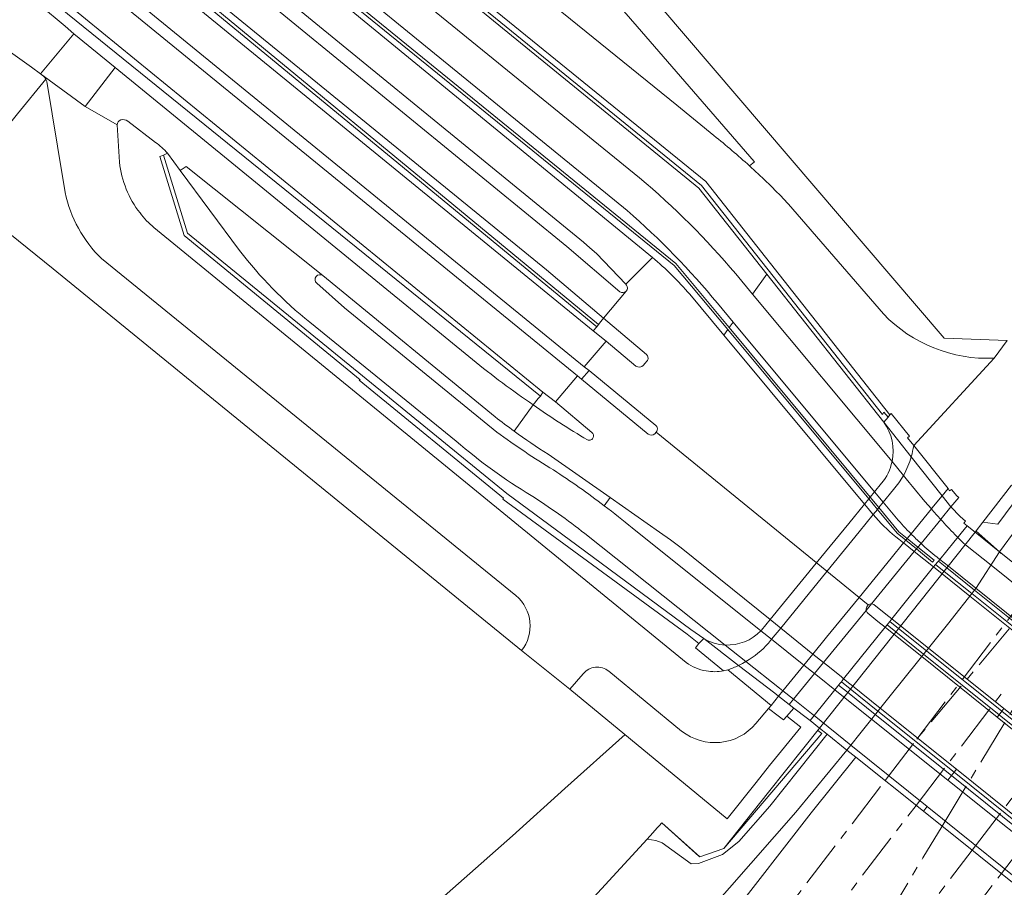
# Model space of a CAD drawing. Extents: x 151587 to 155483, y 462503 to 464608.
# Tile 179 of 236: x 154543 to 154648, y 463248 to 463341. Entities that reach past the tile are written whole.
import ezdxf

# ---------------------------------------------------------------- set-up
doc = ezdxf.new("R2010")
doc.units = 0
doc.header["$LTSCALE"] = 0.5
doc.linetypes.add('AM-AS', pattern=[16, 10, -2, 2, -2])
for name, color, linetype, lineweight in [('B-RO-AM-AS_SPOOR-G', 251, 'AM-AS', 18), ('B-RO-GR-BEPLANTING_CULTUUR_BODEMBEDEKKER-GV', 251, 'CONTINUOUS', 18), ('B-RO-GR-GRAS-GV', 251, 'CONTINUOUS', 13), ('B-RO-GR-GROENVOORZIENING-GV', 251, 'CONTINUOUS', 18), ('B-RO-IE-TERREINAFSCHEIDING_KUNSTMATIG_HEKWERK-G', 251, 'IE-TERREINAFSCHEIDING-KUNSTMATIG', 18), ('B-RO-IE-TERREINAFSCHEIDING_KUNSTMATIG_MUUR-G', 251, 'IE-TERREINAFSCHEIDING-KUNSTMATIG-DICHT', 18), ('B-RO-IE-TERREINAFSCHEIDING_KUNSTMATIG_MUUR-GV', 251, 'CONTINUOUS', 18), ('B-RO-KW-KUNSTWERK_DEK-GV', 6, 'CONTINUOUS', 18), ('B-RO-KW-KUNSTWERK_LANDHOOFD-GV', 251, 'CONTINUOUS', 18), ('B-RO-KW-KUNSTWERK_PIJLER-GV', 251, 'CONTINUOUS', 18), ('B-RO-VH-VERHARDING_ASFALT-GV', 251, 'CONTINUOUS', 18), ('B-RO-VH-VERHARDING_BEDRIJFSVLOERPLAAT-GV', 251, 'CONTINUOUS', 18), ('B-RO-VH-VERHARDING_BETON-GV', 251, 'CONTINUOUS', 18), ('B-RO-VH-VERHARDING_BETONSTRAATSTEEN-GV', 251, 'CONTINUOUS', 18), ('B-RO-VH-VERHARDING_GESLOTEN-GV', 251, 'CONTINUOUS', 18), ('B-RO-VH-VERHARDING_HALFVERHARDING-GV', 251, 'CONTINUOUS', 18), ('B-RO-VH-VERHARDING_TEGEL-GV', 251, 'CONTINUOUS', 18)]:
    doc.layers.add(name, color=color, linetype=linetype, lineweight=lineweight)
doc.linetypes.add('IE-TERREINAFSCHEIDING-KUNSTMATIG', pattern='A,4,[82,NLCS.SHX,S=0.75,R=90,X=0,Y=0],4,-2', length=10)
doc.linetypes.add('IE-TERREINAFSCHEIDING-KUNSTMATIG-DICHT', pattern='A,8,-1,[82,NLCS.SHX,S=0.75,R=90,X=0,Y=0],-1', length=10)

msp = doc.modelspace()

# ---------------------------------------------------------------- linework, layer by layer
at = {"layer": 'B-RO-AM-AS_SPOOR-G', "flags": 128}
for points in [[(154635.556, 463259.09), (154638.959, 463263.546), (154652.577, 463279.798)], [(154638.959, 463263.546), (154651.828, 463280.4)], [(154644.889, 463251.621), (154661.149, 463272.915)], [(154648.013, 463249.121), (154664.268, 463270.41)], [(154638.876, 463256.433), (154648.364, 463268.86)], [(154641.656, 463254.209), (154649.904, 463267.814)], [(154612.607, 463229.034), (154635.556, 463259.09)], [(154604.016, 463210.779), (154638.876, 463256.433)], [(154631.32, 463236.915), (154639.584, 463250.792), (154641.656, 463254.209)], [(154632.86, 463235.868), (154644.889, 463251.621)], [(154542.032, 463110.323), (154648.013, 463249.121)]]:
    msp.add_lwpolyline(points, dxfattribs=at)
at = {"layer": 'B-RO-GR-BEPLANTING_CULTUUR_BODEMBEDEKKER-GV', "flags": 128}
for points in [[(154621.019, 463325.001), (154621.546, 463325.441), (154621.535, 463325.455), (154608.974, 463339.943), (154600.655, 463349.566), (154593.178, 463355.504), (154575.966, 463369.189), (154574.612, 463367.459), (154573.221, 463365.682)], [(154580.687, 463357.943), (154581.472, 463357.31), (154591.194, 463349.377), (154613.215, 463331.496), (154617.214, 463328.239)]]:
    msp.add_lwpolyline(points, dxfattribs=at)
at = {"layer": 'B-RO-GR-BEPLANTING_CULTUUR_BODEMBEDEKKER-GV'}
msp.add_lwpolyline([(154617.214, 463328.239, -0.0157611), (154621.019, 463325.001)], format="xyb", dxfattribs=at)
at = {"layer": 'B-RO-GR-GRAS-GV', "flags": 128}
for points in [[(154646.041, 463286.783), (154647.615, 463286.57), (154650.007, 463289.751), (154651.61, 463288.76), (154652.189, 463289.101), (154649.085, 463290.775)], [(154632.426, 463261.595), (154631.465, 463262.364), (154625.981, 463255.714), (154618.868, 463247.587), (154601.253, 463227.66), (154601.088, 463225.401), (154601.071, 463223.89), (154601.228, 463222.974), (154615.718, 463241.426), (154618.81, 463244.249), (154627.631, 463255.636)]]:
    msp.add_lwpolyline(points, close=True, dxfattribs=at)
at = {"layer": 'B-RO-GR-GROENVOORZIENING-GV', "flags": 128}
for points in [[(154630.574, 463269.328), (154630.443, 463269.165), (154630.166, 463268.821), (154627.937, 463266.051), (154627.516, 463265.529), (154628.526, 463264.718), (154645.22, 463285.706), (154644.333, 463286.418), (154642.915, 463284.656), (154641.42, 463282.799), (154641.272, 463282.615), (154641.172, 463282.491), (154640.966, 463282.256), (154640.734, 463281.992), (154636.262, 463276.429), (154636.055, 463276.161), (154635.758, 463275.776), (154635.568, 463275.531), (154631.11, 463270.003), (154630.863, 463269.69), (154630.727, 463269.518)], [(154615.607, 463250.989), (154611.631, 463254.55), (154611.34, 463254.233), (154611.137, 463254.012), (154610.652, 463253.483), (154610.046, 463252.823), (154610.977, 463252.667), (154611.647, 463252.426), (154614.757, 463250.16), (154615.558, 463250.181), (154618.128, 463251.165), (154619.874, 463252.555), (154623.182, 463256.356), (154629.352, 463264.055), (154628.526, 463264.718), (154623.067, 463257.856), (154618.255, 463251.807), (154615.709, 463250.898)]]:
    msp.add_lwpolyline(points, close=True, dxfattribs=at)
at = {"layer": 'B-RO-IE-TERREINAFSCHEIDING_KUNSTMATIG_HEKWERK-G', "flags": 128}
for points in [[(154607.687, 463264.023), (154601.238, 463258.237)], [(154628.766, 463264.133), (154618.255, 463251.807), (154615.709, 463250.898), (154611.631, 463254.55)], [(154573.04, 463232.664), (154577.245, 463236.708), (154580.338, 463239.599), (154584.639, 463243.485), (154595.629, 463253.174), (154601.238, 463258.237)]]:
    msp.add_lwpolyline(points, dxfattribs=at)
at = {"layer": 'B-RO-IE-TERREINAFSCHEIDING_KUNSTMATIG_MUUR-G', "flags": 128}
for points in [[(154648.001, 463283.453), (154647.796, 463283.614), (154645.309, 463285.823)], [(154628.332, 463264.475), (154628.766, 463264.133)]]:
    msp.add_lwpolyline(points, dxfattribs=at)
at = {"layer": 'B-RO-IE-TERREINAFSCHEIDING_KUNSTMATIG_MUUR-GV', "flags": 128}
for points in [[(154570.987, 463359.423), (154570.796, 463359.175), (154615.576, 463322.621), (154622.86, 463313.402), (154635.405, 463297.524), (154635.412, 463297.53), (154635.871, 463298.05), (154635.403, 463298.577), (154635.259, 463298.354), (154615.892, 463322.91)], [(154618.836, 463307.652), (154613.11, 463314.543), (154574.516, 463345.981), (154574.343, 463345.706), (154612.958, 463314.329), (154618.688, 463307.441), (154633.794, 463289.282), (154634.721, 463288.168), (154636.842, 463285.618), (154637.769, 463284.862), (154638.918, 463283.924), (154640.641, 463282.518), (154640.815, 463282.723), (154639.076, 463284.117), (154637.919, 463285.045), (154637.022, 463285.764), (154634.871, 463288.353), (154633.945, 463289.467)], [(154615.598, 463273.794), (154616.121, 463274.306), (154614.721, 463275.304), (154602.502, 463284.325), (154595.007, 463289.859), (154560.786, 463317.776), (154558.22, 463326.158), (154557.818, 463326.018), (154560.421, 463317.533), (154579.304, 463302.072), (154579.171, 463302.013), (154594.669, 463289.369), (154594.574, 463289.27), (154614.34, 463274.77)]]:
    msp.add_lwpolyline(points, close=True, dxfattribs=at)
for points in [[(154548.929, 463353.69), (154551.791, 463351.332), (154552.127, 463351.056), (154604.654, 463307.735), (154604.838, 463307.987)], [(154604.838, 463307.987), (154551.988, 463351.641), (154551.625, 463351.764), (154552.08, 463352.41), (154549.437, 463354.522)]]:
    msp.add_lwpolyline(points, dxfattribs=at)
at = {"layer": 'B-RO-KW-KUNSTWERK_DEK-GV', "flags": 128}
for points in [[(154616.121, 463274.306), (154615.598, 463273.794), (154615.231, 463273.307), (154618.229, 463270.846), (154618.684, 463270.958), (154623.326, 463267.149), (154623.061, 463266.804), (154624.093, 463266.019), (154624.655, 463265.591), (154625.003, 463265.988), (154625.488, 463266.542), (154625.775, 463266.87), (154625.282, 463267.25), (154625.735, 463267.804), (154627.989, 463270.561), (154627.99, 463270.562), (154628.954, 463271.74), (154633.518, 463277.32), (154634.104, 463278.037), (154638.683, 463283.637), (154638.918, 463283.924), (154639.076, 463284.117), (154639.4, 463284.513), (154641.511, 463287.094), (154641.562, 463287.156), (154642.606, 463288.433), (154643.44, 463289.453), (154643.229, 463289.622), (154642.666, 463290.305), (154642.443, 463290.142), (154642.293, 463290.41), (154638.615, 463295.016), (154637.944, 463295.822), (154638.174, 463296.031), (154636.217, 463298.455), (154636.075, 463298.289), (154635.871, 463298.05)], [(154635.871, 463298.05), (154635.412, 463297.53)], [(154635.174, 463290.97), (154634.423, 463290.051), (154633.945, 463289.467), (154633.794, 463289.282), (154633.34, 463288.726), (154631.65, 463286.66), (154628.178, 463282.412), (154623.229, 463276.358), (154622.288, 463275.207), (154622.24, 463275.156)], [(154667.654, 463267.691), (154648.121, 463283.376), (154647.807, 463283.629), (154645.22, 463285.706), (154644.333, 463286.418), (154642.915, 463284.656), (154641.42, 463282.799), (154641.272, 463282.615), (154641.172, 463282.491), (154640.966, 463282.256), (154640.734, 463281.992), (154636.262, 463276.429), (154636.055, 463276.161), (154635.758, 463275.776), (154635.568, 463275.531), (154631.11, 463270.003), (154630.863, 463269.69), (154630.727, 463269.518), (154630.574, 463269.328), (154630.443, 463269.165), (154630.166, 463268.821), (154627.937, 463266.051), (154627.516, 463265.529), (154628.526, 463264.718), (154629.352, 463264.055), (154631.465, 463262.364), (154632.426, 463261.595), (154639.677, 463255.793), (154651.534, 463246.303)]]:
    msp.add_lwpolyline(points, dxfattribs=at)
at = {"layer": 'B-RO-KW-KUNSTWERK_DEK-GV'}
for points in [[(154635.412, 463297.53, -0.2105391), (154636.293, 463293.288)], [(154636.293, 463293.288, -0.1212841), (154635.174, 463290.97)], [(154622.24, 463275.156, -0.2172993), (154618.411, 463273.624)], [(154618.411, 463273.624, -0.1215416), (154616.121, 463274.306)]]:
    msp.add_lwpolyline(points, format="xyb", dxfattribs=at)
at = {"layer": 'B-RO-KW-KUNSTWERK_LANDHOOFD-GV', "flags": 128}
for points in [[(154638.615, 463295.016), (154637.944, 463295.822), (154638.174, 463296.031), (154636.217, 463298.455), (154636.075, 463298.289), (154635.871, 463298.05), (154635.412, 463297.53), (154638.355, 463293.808), (154641.658, 463289.631), (154642.606, 463288.433), (154643.44, 463289.453), (154643.229, 463289.622), (154642.666, 463290.305), (154642.443, 463290.142), (154642.293, 463290.41)], [(154618.229, 463270.846), (154618.684, 463270.958), (154623.326, 463267.149), (154623.061, 463266.804), (154624.093, 463266.019), (154624.655, 463265.591), (154625.003, 463265.988), (154625.488, 463266.542), (154625.775, 463266.87), (154625.282, 463267.25), (154624.131, 463268.136), (154623.723, 463268.451), (154619.855, 463271.43), (154616.121, 463274.306), (154615.598, 463273.794), (154615.231, 463273.307)]]:
    msp.add_lwpolyline(points, close=True, dxfattribs=at)
at = {"layer": 'B-RO-KW-KUNSTWERK_PIJLER-GV', "flags": 128}
for points in [[(154652.889, 463272.704), (154653.171, 463273.065), (154645.137, 463279.513), (154642.18, 463281.886), (154641.272, 463282.615), (154641.172, 463282.491), (154640.966, 463282.256), (154641.887, 463281.52), (154644.849, 463279.147)], [(154647.759, 463266.138), (154648.061, 463266.525), (154639.979, 463273.011), (154636.988, 463275.412), (154636.055, 463276.161), (154635.758, 463275.776), (154636.684, 463275.033), (154639.675, 463272.631)], [(154642.667, 463259.621), (154642.954, 463259.988), (154634.789, 463266.541), (154631.798, 463268.941), (154630.863, 463269.69), (154630.727, 463269.518), (154630.574, 463269.328), (154631.507, 463268.579), (154634.499, 463266.178)], [(154648.061, 463266.525), (154647.759, 463266.138), (154660.661, 463255.776), (154661.873, 463254.802), (154664.482, 463252.707), (154664.908, 463252.365), (154669.624, 463248.578), (154670.597, 463247.796), (154670.909, 463248.188), (154669.936, 463248.969), (154665.229, 463252.746), (154664.802, 463253.089), (154662.216, 463255.165), (154662.183, 463255.191), (154660.964, 463256.169)], [(154666.218, 463240.717), (154666.511, 463241.085), (154666.246, 463241.298), (154664.756, 463242.494), (154659.897, 463246.392), (154659.482, 463246.725), (154657.009, 463248.71), (154655.899, 463249.601), (154642.954, 463259.988), (154642.667, 463259.621), (154655.612, 463249.23), (154656.716, 463248.343), (154659.181, 463246.366), (154659.602, 463246.028), (154664.462, 463242.126), (154665.952, 463240.93)]]:
    msp.add_lwpolyline(points, close=True, dxfattribs=at)
at = {"layer": 'B-RO-VH-VERHARDING_ASFALT-GV', "flags": 128}
for points in [[(154393.904, 463480.004), (154391.132, 463476.814), (154402.81, 463467.232), (154436.385, 463439.804), (154478.332, 463405.539), (154478.699, 463405.239), (154495.008, 463391.917), (154495.359, 463391.63), (154532.941, 463360.928), (154549.282, 463347.581), (154603.293, 463303.46), (154605.647, 463306.186), (154604.275, 463307.297), (154551.309, 463350.576), (154534.901, 463363.984), (154534.897, 463363.987), (154534.611, 463364.221), (154498.076, 463394.074), (154497.69, 463394.389), (154496.601, 463395.279)], [(154388.51, 463472.497), (154391.791, 463469.969), (154433.525, 463435.886), (154474.935, 463402.067), (154475.293, 463401.774), (154475.297, 463401.771), (154475.503, 463401.603), (154477.997, 463399.564), (154480.397, 463397.602), (154483.052, 463395.432), (154490.46, 463389.376), (154491.524, 463388.506), (154491.955, 463388.154), (154530.166, 463356.918), (154546.374, 463343.668), (154598.877, 463300.749), (154600.228, 463299.699), (154602.584, 463302.494)], [(154477.914, 463404.306), (154480.485, 463402.206), (154482.821, 463400.299), (154482.841, 463400.282), (154485.599, 463398.03), (154492.988, 463391.996), (154494.121, 463391.071), (154494.478, 463390.779), (154531.938, 463360.188), (154532.263, 463359.923), (154532.267, 463359.92), (154548.58, 463346.598), (154602.584, 463302.494), (154603.004, 463302.115), (154603.845, 463303.055), (154603.293, 463303.46), (154549.282, 463347.581), (154532.941, 463360.928), (154495.359, 463391.63), (154495.008, 463391.917), (154478.699, 463405.239)], [(154602.584, 463302.494), (154548.58, 463346.598), (154532.267, 463359.92), (154532.263, 463359.923), (154531.938, 463360.188), (154494.478, 463390.779), (154494.121, 463391.071), (154492.988, 463391.996), (154485.599, 463398.03), (154482.841, 463400.282), (154482.821, 463400.299), (154480.485, 463402.206), (154477.914, 463404.306)], [(154607.832, 463312.218), (154607.755, 463312.306), (154604.628, 463315.616), (154603.926, 463316.212), (154603.243, 463316.83), (154563.62, 463349.225), (154558.464, 463353.441), (154557.506, 463354.236), (154554.652, 463356.613), (154553.901, 463355.271), (154556.63, 463353.072), (154557.562, 463352.289), (154560.365, 463349.987), (154601.436, 463316.344), (154607.137, 463311.503)], [(154543.114, 463345.202), (154542.404, 463344.275), (154544.919, 463342.262), (154547.698, 463339.961), (154548.628, 463339.171), (154553.045, 463335.559), (154591.338, 463304.229)], [(154597.844, 463299.363), (154598.375, 463300.063), (154598.611, 463300.288), (154546.244, 463342.663), (154545.84, 463342.991), (154545.335, 463343.4), (154543.114, 463345.202)], [(154614.61, 463311.227), (154618.264, 463306.837), (154618.688, 463307.441), (154612.958, 463314.329), (154574.343, 463345.706), (154573.966, 463345.262), (154610.622, 463315.186)], [(154540.553, 463338.089), (154544.058, 463335.569), (154545.056, 463334.866), (154548.628, 463339.171), (154547.698, 463339.961), (154544.919, 463342.262), (154542.404, 463344.275), (154538.284, 463339.204), (154539.079, 463338.937)], [(154591.338, 463304.229), (154553.045, 463335.559), (154549.824, 463331.368), (154553.245, 463329.4)], [(154554.4, 463329.775), (154557.37, 463327.52)], [(154566.366, 463315.92), (154560.021, 463324.49), (154558.646, 463326.363), (154558.22, 463326.158), (154560.786, 463317.776), (154595.007, 463289.859), (154602.502, 463284.325), (154614.721, 463275.304), (154616.121, 463274.306), (154619.855, 463271.43), (154623.723, 463268.451), (154624.131, 463268.136), (154625.282, 463267.25), (154625.775, 463266.87), (154627.247, 463265.736), (154627.516, 463265.529), (154627.937, 463266.051), (154627.657, 463266.276), (154625.865, 463267.701), (154625.735, 463267.804), (154624.597, 463268.708), (154624.231, 463268.999), (154620.643, 463271.85), (154618.411, 463273.624), (154603.376, 463285.573)], [(154558.646, 463326.363), (154560.021, 463324.49), (154560.652, 463324.924), (154575.301, 463313.23), (154593.776, 463298.088)], [(154575.301, 463313.23), (154560.652, 463324.924), (154560.021, 463324.49), (154566.366, 463315.92)], [(154593.776, 463298.088), (154575.301, 463313.23)], [(154574.649, 463312.405), (154577.617, 463309.779), (154593.947, 463296.463)], [(154593.947, 463296.463), (154577.617, 463309.779), (154574.649, 463312.405)], [(154589.582, 463295.474), (154573.885, 463308.236)], [(154573.885, 463308.236), (154589.582, 463295.474)], [(154595.794, 463296.557), (154597.844, 463299.363)], [(154642.293, 463290.41), (154638.615, 463295.016)], [(154605.461, 463288.55), (154606.071, 463289.423), (154599.432, 463294.072)], [(154618.684, 463270.958), (154623.326, 463267.149), (154624.131, 463268.136), (154624.597, 463268.708), (154626.85, 463271.471), (154627.817, 463272.657), (154629.288, 463274.461), (154632.774, 463278.736), (154636.206, 463282.946), (154637.526, 463284.565), (154637.769, 463284.862), (154637.919, 463285.045), (154638.329, 463285.548), (154640.508, 463288.22), (154640.569, 463288.296), (154641.658, 463289.631), (154642.293, 463290.41)], [(154636.452, 463290.296), (154635.349, 463288.94), (154634.871, 463288.353), (154634.721, 463288.168), (154634.265, 463287.607), (154632.759, 463285.756), (154629.305, 463281.51), (154624.367, 463275.44), (154623.389, 463274.238), (154623.048, 463273.818)], [(154606.071, 463289.423), (154605.461, 463288.55)], [(154608.443, 463286.185), (154622.24, 463275.156), (154623.389, 463274.238), (154626.66, 463271.623), (154626.85, 463271.471), (154627.989, 463270.561), (154628.473, 463270.174), (154630.166, 463268.821), (154630.443, 463269.165), (154630.574, 463269.328), (154630.727, 463269.518), (154630.863, 463269.69), (154631.11, 463270.003), (154630.863, 463270.201), (154629.586, 463271.231), (154628.954, 463271.74), (154627.817, 463272.657), (154624.367, 463275.44), (154623.229, 463276.358), (154613.701, 463284.041), (154612.553, 463284.894), (154611.375, 463285.709), (154606.071, 463289.423)], [(154658.812, 463245.924), (154656.353, 463247.889), (154655.255, 463248.767), (154642.286, 463259.133), (154634.099, 463265.677), (154631.102, 463268.073), (154630.166, 463268.821), (154628.473, 463270.174), (154627.989, 463270.561), (154626.85, 463271.471), (154626.66, 463271.623), (154623.389, 463274.238), (154622.24, 463275.156), (154608.443, 463286.185)], [(154603.376, 463285.573), (154618.411, 463273.624), (154620.643, 463271.85), (154624.231, 463268.999), (154624.597, 463268.708), (154625.735, 463267.804), (154625.865, 463267.701), (154627.657, 463266.276), (154627.937, 463266.051), (154631.869, 463262.891), (154640.072, 463256.299), (154653.032, 463245.885)], [(154633.741, 463277.917), (154633.587, 463277.702)], [(154636.262, 463276.429), (154635.612, 463276.948), (154634.338, 463277.967)], [(154633.693, 463277.038), (154634.783, 463276.162), (154635.568, 463275.531), (154635.758, 463275.776), (154636.055, 463276.161), (154636.262, 463276.429)], [(154660.661, 463255.776), (154647.759, 463266.138), (154647.565, 463265.89), (154660.466, 463255.523)], [(154661.209, 463256.487), (154648.288, 463266.815), (154648.061, 463266.525), (154660.964, 463256.169)]]:
    msp.add_lwpolyline(points, dxfattribs=at)
for points in [[(154552.08, 463352.41), (154551.625, 463351.764), (154551.988, 463351.641), (154604.838, 463307.987), (154605.096, 463308.303), (154605.389, 463308.663), (154599.266, 463313.844), (154558.107, 463347.451), (154555.335, 463349.715), (154554.455, 463350.509)], [(154607.755, 463312.306), (154610.622, 463315.186), (154573.966, 463345.262), (154565.84, 463351.949), (154563.62, 463349.225), (154603.243, 463316.83), (154603.926, 463316.212), (154604.628, 463315.616)], [(154549.824, 463331.368), (154553.045, 463335.559), (154548.628, 463339.171), (154545.056, 463334.866)], [(154652.669, 463272.422), (154652.889, 463272.704), (154644.849, 463279.147), (154641.887, 463281.52), (154640.966, 463282.256), (154640.734, 463281.992), (154641.666, 463281.245), (154644.629, 463278.869)], [(154653.171, 463273.065), (154653.314, 463273.248), (154645.288, 463279.704), (154642.335, 463282.079), (154641.42, 463282.799), (154641.272, 463282.615), (154642.18, 463281.886), (154645.137, 463279.513)], [(154647.565, 463265.89), (154647.759, 463266.138), (154639.675, 463272.631), (154636.684, 463275.033), (154635.758, 463275.776), (154635.568, 463275.531), (154636.489, 463274.791), (154639.48, 463272.388)], [(154648.061, 463266.525), (154648.288, 463266.815), (154640.196, 463273.284), (154637.201, 463275.678), (154636.262, 463276.429), (154636.055, 463276.161), (154636.988, 463275.412), (154639.979, 463273.011)], [(154642.286, 463259.133), (154642.667, 463259.621), (154634.499, 463266.178), (154631.507, 463268.579), (154630.574, 463269.328), (154630.443, 463269.165), (154630.166, 463268.821), (154631.102, 463268.073), (154634.099, 463265.677)], [(154642.954, 463259.988), (154643.203, 463260.307), (154635.039, 463266.853), (154632.047, 463269.252), (154631.772, 463269.473), (154631.11, 463270.003), (154630.863, 463269.69), (154631.798, 463268.941), (154634.789, 463266.541)], [(154632.426, 463261.595), (154639.677, 463255.793), (154640.072, 463256.299), (154631.869, 463262.891), (154627.937, 463266.051), (154627.516, 463265.529), (154628.526, 463264.718), (154629.352, 463264.055), (154631.465, 463262.364)], [(154666.511, 463241.085), (154666.772, 463241.411), (154666.506, 463241.624), (154665.016, 463242.819), (154660.158, 463246.714), (154659.747, 463247.043), (154657.266, 463249.032), (154656.15, 463249.927), (154643.203, 463260.307), (154642.954, 463259.988), (154655.899, 463249.601), (154657.009, 463248.71), (154659.482, 463246.725), (154659.897, 463246.392), (154664.756, 463242.494), (154666.246, 463241.298)], [(154665.87, 463240.282), (154666.057, 463240.516), (154666.218, 463240.717), (154665.952, 463240.93), (154664.462, 463242.126), (154659.602, 463246.028), (154659.181, 463246.366), (154656.716, 463248.343), (154655.612, 463249.23), (154642.667, 463259.621), (154642.286, 463259.133), (154655.255, 463248.767), (154656.353, 463247.889), (154658.812, 463245.924), (154659.24, 463245.582), (154664.111, 463241.688), (154665.604, 463240.495)], [(154639.677, 463255.793), (154651.534, 463246.303), (154652.66, 463245.402), (154653.032, 463245.885), (154640.072, 463256.299)]]:
    msp.add_lwpolyline(points, close=True, dxfattribs=at)
at = {"layer": 'B-RO-VH-VERHARDING_ASFALT-GV'}
for points in [[(154553.245, 463329.4, -0.2834154), (154553.637, 463329.929)], [(154553.637, 463329.929, -0.2436371), (154554.4, 463329.775)], [(154557.37, 463327.52, -0.0489345), (154558.646, 463326.363)], [(154573.885, 463308.236, -0.0583447), (154566.366, 463315.92)], [(154566.366, 463315.92, 0.0583447), (154573.885, 463308.236)], [(154610.622, 463315.186, -0.0398892), (154614.61, 463311.227)], [(154575.301, 463313.23, 0.9594578), (154574.649, 463312.405)], [(154574.649, 463312.405, -0.9594578), (154575.301, 463313.23)], [(154607.137, 463311.503, 0.3184533), (154607.806, 463311.548)], [(154607.806, 463311.548, 0.3820934), (154607.832, 463312.218)], [(154591.338, 463304.229, 0.0209246), (154597.844, 463299.363)], [(154597.844, 463299.363, -0.0209246), (154591.338, 463304.229)], [(154595.794, 463296.557, -0.0093163), (154593.776, 463298.088)], [(154593.776, 463298.088, 0.0093163), (154595.794, 463296.557)], [(154593.947, 463296.463, 0.0241927), (154600.011, 463292.394)], [(154600.011, 463292.394, -0.0241927), (154593.947, 463296.463)], [(154599.432, 463294.072, -0.0161595), (154595.794, 463296.557)], [(154597.607, 463289.667, -0.0420614), (154589.582, 463295.474)], [(154589.582, 463295.474, 0.0420614), (154597.607, 463289.667)], [(154638.615, 463295.016, -0.0330088), (154638.355, 463293.808)], [(154638.355, 463293.808, -0.058652), (154637.52, 463291.813)], [(154600.011, 463292.394, -0.0183026), (154605.461, 463288.55)], [(154605.461, 463288.55, 0.0183026), (154600.011, 463292.394)], [(154637.52, 463291.813, -0.0505626), (154636.452, 463290.296)], [(154603.376, 463285.573, 0.0246331), (154597.607, 463289.667)], [(154597.607, 463289.667, -0.0246331), (154603.376, 463285.573)], [(154605.461, 463288.55, -0.0103001), (154608.443, 463286.185)], [(154608.443, 463286.185, 0.0103001), (154605.461, 463288.55)], [(154633.587, 463277.702, 0.2016126), (154633.518, 463277.32)], [(154634.104, 463278.037, 0.1877556), (154633.741, 463277.917)], [(154634.338, 463277.967, 0.1192171), (154634.104, 463278.037)], [(154633.518, 463277.32, 0.1679914), (154633.693, 463277.038)], [(154623.048, 463273.818, -0.0770937), (154620.643, 463271.85)], [(154619.855, 463271.43, -0.0308879), (154618.684, 463270.958)], [(154620.643, 463271.85, -0.0230566), (154619.855, 463271.43)]]:
    msp.add_lwpolyline(points, format="xyb", dxfattribs=at)
at = {"layer": 'B-RO-VH-VERHARDING_BEDRIJFSVLOERPLAAT-GV', "flags": 128}
for points in [[(154551.791, 463351.332), (154551.31, 463350.577), (154551.309, 463350.576), (154604.275, 463307.297), (154604.654, 463307.735), (154552.127, 463351.056)], [(154546.374, 463343.668), (154546.372, 463343.666), (154545.84, 463342.991), (154546.244, 463342.663), (154598.611, 463300.288), (154598.877, 463300.749)]]:
    msp.add_lwpolyline(points, close=True, dxfattribs=at)
at = {"layer": 'B-RO-VH-VERHARDING_BETON-GV', "flags": 128}
for points in [[(154635.871, 463298.05), (154635.412, 463297.53)], [(154638.615, 463295.016), (154637.944, 463295.822), (154638.174, 463296.031), (154636.217, 463298.455), (154636.075, 463298.289), (154635.871, 463298.05)], [(154635.174, 463290.97), (154634.423, 463290.051), (154633.945, 463289.467), (154633.794, 463289.282), (154633.34, 463288.726), (154631.65, 463286.66), (154628.178, 463282.412), (154623.229, 463276.358), (154622.288, 463275.207), (154622.24, 463275.156)], [(154623.048, 463273.818), (154623.389, 463274.238), (154624.367, 463275.44), (154629.305, 463281.51), (154632.759, 463285.756), (154634.265, 463287.607), (154634.721, 463288.168), (154634.871, 463288.353), (154635.349, 463288.94), (154636.452, 463290.296)], [(154616.121, 463274.306), (154615.598, 463273.794), (154615.231, 463273.307), (154618.229, 463270.846), (154618.684, 463270.958)]]:
    msp.add_lwpolyline(points, dxfattribs=at)
at = {"layer": 'B-RO-VH-VERHARDING_BETON-GV'}
for points in [[(154635.412, 463297.53, -0.2105391), (154636.293, 463293.288)], [(154638.355, 463293.808, 0.0330088), (154638.615, 463295.016)], [(154637.52, 463291.813, 0.058652), (154638.355, 463293.808)], [(154636.293, 463293.288, -0.1212841), (154635.174, 463290.97)], [(154636.452, 463290.296, 0.0505626), (154637.52, 463291.813)], [(154622.24, 463275.156, -0.2172993), (154618.411, 463273.624)], [(154618.411, 463273.624, -0.1215416), (154616.121, 463274.306)], [(154620.643, 463271.85, 0.0770937), (154623.048, 463273.818)], [(154618.684, 463270.958, 0.0308879), (154619.855, 463271.43)], [(154619.855, 463271.43, 0.0230566), (154620.643, 463271.85)]]:
    msp.add_lwpolyline(points, format="xyb", dxfattribs=at)
at = {"layer": 'B-RO-VH-VERHARDING_BETON-GV', "flags": 128}
msp.add_lwpolyline([(154625.775, 463266.87), (154625.282, 463267.25), (154625.735, 463267.804), (154627.989, 463270.561), (154627.99, 463270.562), (154628.954, 463271.74), (154633.518, 463277.32), (154634.104, 463278.037), (154638.683, 463283.637), (154638.918, 463283.924), (154639.076, 463284.117), (154639.4, 463284.513), (154641.511, 463287.094), (154641.562, 463287.156), (154642.606, 463288.433), (154643.44, 463289.453), (154643.229, 463289.622), (154642.666, 463290.305), (154642.443, 463290.142), (154642.293, 463290.41), (154641.658, 463289.631), (154640.569, 463288.296), (154640.508, 463288.22), (154638.329, 463285.548), (154637.919, 463285.045), (154637.769, 463284.862), (154637.526, 463284.565), (154636.206, 463282.946), (154632.774, 463278.736), (154629.288, 463274.461), (154627.817, 463272.657), (154626.85, 463271.471), (154624.597, 463268.708), (154624.131, 463268.136), (154623.326, 463267.149), (154623.061, 463266.804), (154624.093, 463266.019), (154624.655, 463265.591), (154625.003, 463265.988), (154625.488, 463266.542)], close=True, dxfattribs=at)
at = {"layer": 'B-RO-VH-VERHARDING_BETONSTRAATSTEEN-GV', "flags": 128}
for points in [[(154567.812, 463375.661), (154568.449, 463375.158), (154568.909, 463374.792), (154567.514, 463373.038), (154572.453, 463369.156), (154574.612, 463367.459), (154575.966, 463369.189), (154593.178, 463355.504), (154600.655, 463349.566), (154608.974, 463339.943), (154621.535, 463325.455), (154621.546, 463325.441), (154621.019, 463325.001)], [(154622.86, 463313.402), (154615.576, 463322.621), (154570.796, 463359.175), (154561.563, 463366.763), (154558.812, 463369.124), (154558.73, 463369.192), (154556.989, 463370.638)], [(154558.754, 463364.807), (154609.248, 463323.708)], [(154607.916, 463320.196), (154557.138, 463361.63), (154556.337, 463359.76), (154559.827, 463356.886), (154560.734, 463356.15), (154565.84, 463351.949), (154573.966, 463345.262), (154574.343, 463345.706), (154574.516, 463345.981), (154613.11, 463314.543), (154618.836, 463307.652), (154619.261, 463308.257)], [(154572.124, 463360.808), (154575.983, 463356.134), (154616.322, 463323.334), (154636.075, 463298.289)], [(154617.214, 463328.239), (154613.215, 463331.496), (154591.194, 463349.377), (154581.472, 463357.31), (154580.687, 463357.943)], [(154607.137, 463311.503), (154601.436, 463316.344), (154560.365, 463349.987), (154558.107, 463347.451), (154599.266, 463313.844), (154605.389, 463308.663)], [(154647.231, 463304.379), (154648.65, 463306.291), (154641.87, 463306.533), (154611.402, 463342.175)], [(154553.498, 463325.381), (154553.244, 463329.387), (154553.245, 463329.4), (154549.824, 463331.368), (154545.056, 463334.866), (154545.346, 463334.616)], [(154545.708, 463334.041), (154546.863, 463327.102), (154547.69, 463322.137)], [(154553.245, 463329.4), (154553.244, 463329.387), (154553.498, 463325.381)], [(154557.37, 463327.52), (154554.4, 463329.775)], [(154618.229, 463270.846), (154615.231, 463273.307), (154615.598, 463273.794), (154614.34, 463274.77), (154594.574, 463289.27), (154594.669, 463289.369), (154579.171, 463302.013), (154579.304, 463302.072), (154560.421, 463317.533), (154557.818, 463326.018), (154558.22, 463326.158), (154558.646, 463326.363)], [(154624.622, 463321.513), (154625.188, 463320.901), (154635.369, 463309.13)], [(154635.369, 463309.13), (154625.188, 463320.901), (154624.622, 463321.513)], [(154614.228, 463271.744), (154557.198, 463318.373)], [(154557.198, 463318.373), (154614.228, 463271.744)], [(154551.587, 463315.053), (154595.988, 463278.919)], [(154610.622, 463315.186), (154607.755, 463312.306)], [(154619.537, 463313.42), (154621.345, 463311.244), (154622.86, 463313.402)], [(154607.806, 463311.548), (154605.389, 463308.663), (154609.977, 463304.76)], [(154605.389, 463308.663), (154607.806, 463311.548)], [(154607.755, 463312.306), (154607.832, 463312.218)], [(154633.902, 463288.051), (154633.34, 463288.726), (154618.264, 463306.837), (154614.61, 463311.227)], [(154619.261, 463308.257), (154617.585, 463310.265)], [(154609.977, 463304.76), (154605.389, 463308.663), (154605.096, 463308.303), (154604.838, 463307.987), (154604.654, 463307.735), (154604.275, 463307.297), (154605.647, 463306.186), (154608.851, 463303.536)], [(154608.851, 463303.536), (154605.647, 463306.186), (154603.293, 463303.46), (154603.845, 463303.055), (154610.983, 463297.177)], [(154609.637, 463303.611), (154609.839, 463303.838), (154610.02, 463304.041)], [(154610.02, 463304.041), (154609.839, 463303.838), (154609.637, 463303.611)], [(154636.075, 463298.289), (154636.217, 463298.455), (154638.174, 463296.031), (154637.944, 463295.822), (154638.615, 463295.016), (154647.231, 463304.379)], [(154610.983, 463297.177), (154603.845, 463303.055), (154603.004, 463302.115), (154610.169, 463296.248)], [(154610.169, 463296.248), (154603.004, 463302.115), (154602.584, 463302.494), (154600.228, 463299.699), (154604.128, 463296.407)], [(154604.128, 463296.407), (154600.228, 463299.699), (154598.877, 463300.749), (154598.611, 463300.288), (154598.375, 463300.063), (154597.844, 463299.363)], [(154597.844, 463299.363), (154595.794, 463296.557)], [(154610.861, 463296.266), (154611.033, 463296.46)], [(154633.587, 463277.702), (154633.741, 463277.917), (154611.033, 463296.46), (154610.861, 463296.266)], [(154611.033, 463296.46), (154633.741, 463277.917)], [(154599.432, 463294.072), (154606.071, 463289.423), (154611.375, 463285.709), (154612.553, 463284.894), (154613.701, 463284.041), (154623.229, 463276.358), (154624.367, 463275.44), (154627.817, 463272.657), (154628.954, 463271.74), (154629.586, 463271.231), (154630.863, 463270.201), (154631.11, 463270.003), (154631.772, 463269.473), (154632.047, 463269.252), (154635.039, 463266.853), (154643.203, 463260.307), (154656.15, 463249.927), (154657.266, 463249.032), (154659.747, 463247.043)], [(154652.669, 463272.422), (154644.629, 463278.869), (154641.666, 463281.245), (154640.734, 463281.992), (154638.683, 463283.637), (154637.526, 463284.565), (154636.689, 463285.236)], [(154634.338, 463277.967), (154635.612, 463276.948), (154636.262, 463276.429), (154637.201, 463275.678), (154640.196, 463273.284), (154648.288, 463266.815), (154661.209, 463256.487)], [(154670.906, 463247.133), (154669.422, 463248.326), (154664.701, 463252.12), (154664.276, 463252.461), (154661.678, 463254.549), (154661.674, 463254.553), (154660.466, 463255.523), (154647.565, 463265.89), (154639.48, 463272.388), (154636.489, 463274.791), (154635.568, 463275.531), (154634.783, 463276.162), (154633.693, 463277.038)], [(154596.579, 463273.023), (154601.78, 463268.9), (154603.209, 463270.538)], [(154605.927, 463270.826), (154613.746, 463264.394)], [(154618.684, 463270.958), (154618.229, 463270.846)], [(154621.709, 463265.2), (154623.061, 463266.804), (154623.326, 463267.149), (154618.684, 463270.958)]]:
    msp.add_lwpolyline(points, dxfattribs=at)
msp.add_lwpolyline([(154572.124, 463360.808), (154570.987, 463359.423), (154615.892, 463322.91), (154635.259, 463298.354), (154635.403, 463298.577), (154635.871, 463298.05), (154636.075, 463298.289), (154616.322, 463323.334), (154575.983, 463356.134)], close=True, dxfattribs=at)
at = {"layer": 'B-RO-VH-VERHARDING_BETONSTRAATSTEEN-GV'}
for points in [[(154545.346, 463334.616, -0.0895093), (154545.6, 463334.31)], [(154545.6, 463334.31, -0.0666231), (154545.708, 463334.041)], [(154553.637, 463329.929, 0.2834154), (154553.245, 463329.4)], [(154554.4, 463329.775, 0.2436371), (154553.637, 463329.929)], [(154621.019, 463325.001, 0.0157611), (154617.214, 463328.239)], [(154558.646, 463326.363, 0.0489345), (154557.37, 463327.52)], [(154555.706, 463319.947, -0.1373993), (154553.498, 463325.381)], [(154553.498, 463325.381, 0.1373993), (154555.706, 463319.947)], [(154621.019, 463325.001, -0.0162158), (154624.622, 463321.513)], [(154624.622, 463321.513, 0.0162158), (154621.019, 463325.001)], [(154609.248, 463323.708, -0.0423288), (154619.537, 463313.42)], [(154547.69, 463322.137, 0.1492411), (154551.587, 463315.053)], [(154557.198, 463318.373, -0.0501752), (154555.706, 463319.947)], [(154555.706, 463319.947, 0.0501752), (154557.198, 463318.373)], [(154617.585, 463310.265, 0.0423476), (154607.916, 463320.196)], [(154614.61, 463311.227, 0.0398892), (154610.622, 463315.186)], [(154607.806, 463311.548, -0.3184533), (154607.137, 463311.503)], [(154607.832, 463312.218, -0.3820934), (154607.806, 463311.548)], [(154635.369, 463309.13, 0.2165465), (154647.231, 463304.379)], [(154647.231, 463304.379, -0.2165465), (154635.369, 463309.13)], [(154610.116, 463304.211, 0.2967867), (154609.977, 463304.76)], [(154609.977, 463304.76, -0.2967867), (154610.116, 463304.211)], [(154610.02, 463304.041, 0.0965492), (154610.116, 463304.211)], [(154610.116, 463304.211, -0.0965492), (154610.02, 463304.041)], [(154608.851, 463303.536, 0.4057997), (154609.637, 463303.611)], [(154609.637, 463303.611, -0.4057997), (154608.851, 463303.536)], [(154597.844, 463299.363, 0.0211862), (154603.647, 463295.63)], [(154603.647, 463295.63, -0.0211862), (154597.844, 463299.363)], [(154611.131, 463296.657, 0.2728667), (154610.983, 463297.177)], [(154610.983, 463297.177, -0.2728667), (154611.131, 463296.657)], [(154611.033, 463296.46, 0.1036517), (154611.131, 463296.657)], [(154611.131, 463296.657, -0.1036517), (154611.033, 463296.46)], [(154595.794, 463296.557, 0.0161595), (154599.432, 463294.072)], [(154603.647, 463295.63, 0.4445946), (154604.279, 463295.891)], [(154604.279, 463295.891, -0.4445946), (154603.647, 463295.63)], [(154604.279, 463295.891, 0.3231896), (154604.128, 463296.407)], [(154604.128, 463296.407, -0.3231896), (154604.279, 463295.891)], [(154610.169, 463296.248, 0.4133161), (154610.861, 463296.266)], [(154610.861, 463296.266, -0.4133161), (154610.169, 463296.248)], [(154634.265, 463287.607, -0.0111643), (154633.902, 463288.051)], [(154636.689, 463285.236, -0.0490103), (154634.265, 463287.607)], [(154595.988, 463278.919, -0.408591), (154596.579, 463273.023)], [(154633.518, 463277.32, -0.2016126), (154633.587, 463277.702)], [(154633.741, 463277.917, -0.1877556), (154634.104, 463278.037)], [(154634.104, 463278.037, -0.1192171), (154634.338, 463277.967)], [(154633.693, 463277.038, -0.1679914), (154633.518, 463277.32)], [(154603.209, 463270.538, -0.4157571), (154605.927, 463270.826)], [(154616.393, 463270.84, -0.1122288), (154614.228, 463271.744)], [(154614.228, 463271.744, 0.1122288), (154616.393, 463270.84)], [(154618.229, 463270.846, -0.0871525), (154616.393, 463270.84)], [(154616.393, 463270.84, 0.0871525), (154618.229, 463270.846)], [(154613.746, 463264.394, 0.40411), (154621.709, 463265.2)]]:
    msp.add_lwpolyline(points, format="xyb", dxfattribs=at)
at = {"layer": 'B-RO-VH-VERHARDING_GESLOTEN-GV', "flags": 128}
for points in [[(154646.041, 463286.783), (154645.22, 463285.706), (154647.807, 463283.629), (154651.61, 463288.76), (154650.007, 463289.751), (154647.615, 463286.57)], [(154645.22, 463285.706), (154628.526, 463264.718), (154629.352, 463264.055), (154631.465, 463262.364), (154633.278, 463264.65), (154636.105, 463268.188), (154639.173, 463272.004), (154642.231, 463275.828), (154645.263, 463279.672), (154647.807, 463283.629)]]:
    msp.add_lwpolyline(points, close=True, dxfattribs=at)
msp.add_lwpolyline([(154618.868, 463247.587), (154625.981, 463255.714), (154631.465, 463262.364), (154629.352, 463264.055), (154623.182, 463256.356), (154619.874, 463252.555), (154618.128, 463251.165), (154615.558, 463250.181), (154614.757, 463250.16), (154611.647, 463252.426), (154610.977, 463252.667), (154610.046, 463252.823), (154597.807, 463239.489)], dxfattribs=at)
at = {"layer": 'B-RO-VH-VERHARDING_HALFVERHARDING-GV', "flags": 128}
msp.add_lwpolyline([(154667.654, 463267.691), (154648.121, 463283.376), (154647.807, 463283.629), (154645.263, 463279.672), (154642.231, 463275.828), (154639.173, 463272.004), (154636.105, 463268.188), (154633.278, 463264.65), (154631.465, 463262.364), (154632.426, 463261.595), (154639.677, 463255.793), (154651.534, 463246.303)], close=True, dxfattribs=at)
msp.add_lwpolyline([(154651.534, 463246.303), (154639.677, 463255.793), (154632.426, 463261.595), (154627.631, 463255.636), (154618.81, 463244.249)], dxfattribs=at)
at = {"layer": 'B-RO-VH-VERHARDING_TEGEL-GV', "flags": 128}
for points in [[(154556.989, 463370.638), (154554.291, 463363.941), (154557.138, 463361.63), (154607.916, 463320.196)], [(154609.248, 463323.708), (154558.754, 463364.807)], [(154545.346, 463334.616), (154545.056, 463334.866), (154544.058, 463335.569), (154540.553, 463338.089)], [(154545.6, 463334.31), (154542.585, 463330.564), (154535.971, 463322.344), (154546.382, 463313.966), (154596.579, 463273.023)], [(154542.585, 463330.564), (154545.6, 463334.31)], [(154547.69, 463322.137), (154546.863, 463327.102), (154545.708, 463334.041)], [(154595.988, 463278.919), (154551.587, 463315.053)], [(154621.345, 463311.244), (154619.537, 463313.42)], [(154667.654, 463267.691), (154648.121, 463283.376), (154647.807, 463283.629), (154645.22, 463285.706), (154644.333, 463286.418), (154644.003, 463286.684), (154644.169, 463286.891), (154643.578, 463287.416), (154642.606, 463288.433), (154641.658, 463289.631), (154638.355, 463293.808), (154635.412, 463297.53), (154635.405, 463297.524), (154622.86, 463313.402), (154621.345, 463311.244), (154636.293, 463293.288), (154636.294, 463293.287), (154637.52, 463291.813), (154637.817, 463291.457)], [(154637.817, 463291.457), (154637.52, 463291.813), (154636.294, 463293.287), (154636.293, 463293.288), (154621.345, 463311.244)], [(154617.585, 463310.265), (154619.261, 463308.257), (154634.423, 463290.051), (154635.349, 463288.94), (154636.781, 463287.22)], [(154636.781, 463287.22), (154635.349, 463288.94), (154634.423, 463290.051), (154619.261, 463308.257), (154618.836, 463307.652), (154633.945, 463289.467), (154634.871, 463288.353), (154637.022, 463285.764), (154637.919, 463285.045), (154639.076, 463284.117), (154640.815, 463282.723), (154640.641, 463282.518), (154638.918, 463283.924), (154637.769, 463284.862), (154636.842, 463285.618), (154634.721, 463288.168), (154633.794, 463289.282), (154618.688, 463307.441), (154618.264, 463306.837), (154633.34, 463288.726), (154633.902, 463288.051)], [(154636.689, 463285.236), (154637.526, 463284.565), (154638.683, 463283.637), (154640.734, 463281.992), (154640.966, 463282.256), (154641.172, 463282.491), (154641.272, 463282.615), (154641.42, 463282.799), (154641.117, 463283.032)], [(154643.028, 463285.47), (154643.905, 463284.587), (154644.174, 463284.372), (154647.088, 463282.037), (154655.14, 463275.585), (154667.987, 463265.292), (154669.364, 463264.188), (154669.365, 463264.187), (154672.164, 463261.945), (154672.631, 463261.571), (154672.655, 463261.552), (154677.124, 463257.97), (154678.61, 463256.78), (154678.881, 463256.563), (154679.414, 463257.23), (154679.909, 463257.85), (154679.638, 463258.067)], [(154655.14, 463275.585), (154647.088, 463282.037), (154644.174, 463284.372), (154643.905, 463284.587), (154643.028, 463285.47)], [(154641.117, 463283.032), (154641.42, 463282.799), (154642.335, 463282.079), (154645.288, 463279.704), (154653.314, 463273.248)], [(154603.209, 463270.538), (154601.78, 463268.9), (154618.633, 463254.987), (154621.729, 463258.879), (154623.17, 463260.689), (154626.535, 463264.805), (154625.003, 463265.988)], [(154613.746, 463264.394), (154605.927, 463270.826)], [(154625.003, 463265.988), (154624.655, 463265.591), (154624.093, 463266.019), (154623.061, 463266.804), (154621.709, 463265.2)]]:
    msp.add_lwpolyline(points, dxfattribs=at)
at = {"layer": 'B-RO-VH-VERHARDING_TEGEL-GV'}
for points in [[(154545.6, 463334.31, 0.0895093), (154545.346, 463334.616)], [(154545.708, 463334.041, 0.0666231), (154545.6, 463334.31)], [(154619.537, 463313.42, 0.0423288), (154609.248, 463323.708)], [(154551.587, 463315.053, -0.1492411), (154547.69, 463322.137)], [(154607.916, 463320.196, -0.0423476), (154617.585, 463310.265)], [(154637.817, 463291.457, 0.0145086), (154640.508, 463288.22)], [(154640.508, 463288.22, -0.0145086), (154637.817, 463291.457)], [(154640.508, 463288.22, 0.009858), (154641.511, 463287.094)], [(154641.511, 463287.094, -0.009858), (154640.508, 463288.22)], [(154633.902, 463288.051, 0.0111643), (154634.265, 463287.607)], [(154634.265, 463287.607, 0.0490103), (154636.689, 463285.236)], [(154638.329, 463285.548, -0.01925), (154636.781, 463287.22)], [(154636.781, 463287.22, 0.01925), (154638.329, 463285.548)], [(154641.511, 463287.094, 0.0079609), (154643.028, 463285.47)], [(154643.028, 463285.47, -0.0079609), (154641.511, 463287.094)], [(154639.4, 463284.513, -0.0161396), (154638.329, 463285.548)], [(154638.329, 463285.548, 0.0161396), (154639.4, 463284.513)], [(154641.117, 463283.032, -0.0187978), (154639.4, 463284.513)], [(154639.4, 463284.513, 0.0187978), (154641.117, 463283.032)], [(154596.579, 463273.023, 0.408591), (154595.988, 463278.919)], [(154605.927, 463270.826, 0.4157571), (154603.209, 463270.538)], [(154621.709, 463265.2, -0.40411), (154613.746, 463264.394)]]:
    msp.add_lwpolyline(points, format="xyb", dxfattribs=at)

doc.saveas('drawing.dxf')
